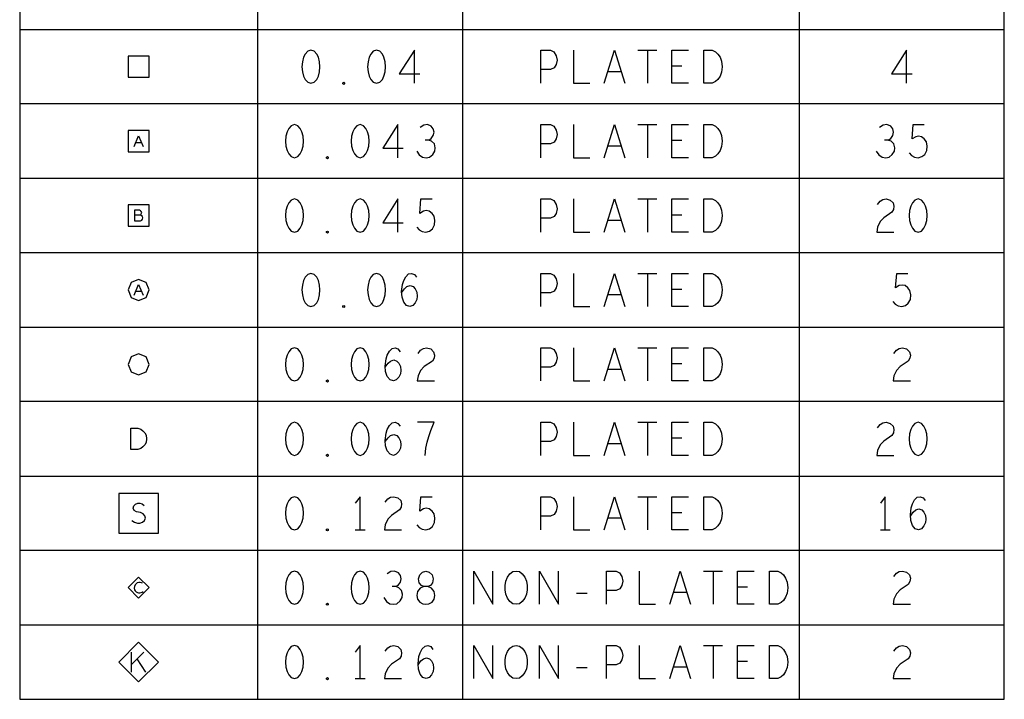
# Model space of a CAD drawing. Extents: x 280 to 610, y 250 to 460.
# Tile 33 of 53: x 394 to 431, y 382 to 407. Entities that reach past the tile are written whole.
import ezdxf

# ---------------------------------------------------------------- set-up
doc = ezdxf.new("R2010")
doc.units = 0
doc.layers.add('RVP8-IFD_G_fab_art', color=2, linetype='CONTINUOUS')

msp = doc.modelspace()

# ---------------------------------------------------------------- linework, layer by layer
at = {"layer": 'RVP8-IFD_G_fab_art'}
for points in [[(394.086, 381.682), (431.286, 381.682), (431.286, 434.762), (394.086, 434.762), (394.086, 381.682)], [(398.181, 405.167), (398.981, 405.167), (398.981, 405.967), (398.181, 405.967), (398.181, 405.167)], [(405.091, 406.192), (404.967, 406.15), (404.874, 406.046), (404.812, 405.921), (404.766, 405.754), (404.75, 405.567), (404.766, 405.379), (404.812, 405.212), (404.874, 405.087), (404.967, 404.983), (405.091, 404.942), (405.215, 404.983), (405.308, 405.087), (405.37, 405.212), (405.417, 405.379), (405.432, 405.567), (405.417, 405.754), (405.37, 405.921), (405.308, 406.046), (405.215, 406.15), (405.091, 406.192)], [(407.571, 406.192), (407.447, 406.15), (407.354, 406.046), (407.292, 405.921), (407.246, 405.754), (407.23, 405.567), (407.246, 405.379), (407.292, 405.212), (407.354, 405.087), (407.447, 404.983), (407.571, 404.942), (407.695, 404.983), (407.788, 405.087), (407.85, 405.212), (407.897, 405.379), (407.912, 405.567), (407.897, 405.754), (407.85, 405.921), (407.788, 406.046), (407.695, 406.15), (407.571, 406.192)], [(419.94, 404.942), (419.94, 406.192), (420.25, 406.192), (420.374, 406.129), (420.467, 406.046), (420.545, 405.921), (420.607, 405.775), (420.622, 405.567), (420.607, 405.358), (420.545, 405.212), (420.467, 405.087), (420.374, 405.004), (420.25, 404.942), (419.94, 404.942)], [(406.331, 404.9), (406.3, 404.921), (406.3, 404.962), (406.331, 404.983), (406.362, 404.962), (406.362, 404.921), (406.331, 404.9)], [(404.471, 403.382), (404.347, 403.34), (404.254, 403.236), (404.192, 403.111), (404.146, 402.944), (404.13, 402.756), (404.146, 402.569), (404.192, 402.402), (404.254, 402.277), (404.347, 402.173), (404.471, 402.132), (404.595, 402.173), (404.688, 402.277), (404.75, 402.402), (404.797, 402.569), (404.812, 402.756), (404.797, 402.944), (404.75, 403.111), (404.688, 403.236), (404.595, 403.34), (404.471, 403.382)], [(406.951, 403.382), (406.827, 403.34), (406.734, 403.236), (406.672, 403.111), (406.626, 402.944), (406.61, 402.756), (406.626, 402.569), (406.672, 402.402), (406.734, 402.277), (406.827, 402.173), (406.951, 402.132), (407.075, 402.173), (407.168, 402.277), (407.23, 402.402), (407.277, 402.569), (407.292, 402.756), (407.277, 402.944), (407.23, 403.111), (407.168, 403.236), (407.075, 403.34), (406.951, 403.382)], [(419.94, 402.132), (419.94, 403.382), (420.25, 403.382), (420.374, 403.319), (420.467, 403.236), (420.545, 403.111), (420.607, 402.965), (420.622, 402.756), (420.607, 402.548), (420.545, 402.402), (420.467, 402.277), (420.374, 402.194), (420.25, 402.132), (419.94, 402.132)], [(398.181, 402.357), (398.981, 402.357), (398.981, 403.157), (398.181, 403.157), (398.181, 402.357)], [(405.711, 402.09), (405.68, 402.111), (405.68, 402.152), (405.711, 402.173), (405.742, 402.152), (405.742, 402.111), (405.711, 402.09)], [(398.181, 399.547), (398.981, 399.547), (398.981, 400.347), (398.181, 400.347), (398.181, 399.547)], [(404.471, 400.572), (404.347, 400.53), (404.254, 400.426), (404.192, 400.301), (404.146, 400.134), (404.13, 399.946), (404.146, 399.759), (404.192, 399.592), (404.254, 399.467), (404.347, 399.363), (404.471, 399.322), (404.595, 399.363), (404.688, 399.467), (404.75, 399.592), (404.797, 399.759), (404.812, 399.946), (404.797, 400.134), (404.75, 400.301), (404.688, 400.426), (404.595, 400.53), (404.471, 400.572)], [(406.951, 400.572), (406.827, 400.53), (406.734, 400.426), (406.672, 400.301), (406.626, 400.134), (406.61, 399.946), (406.626, 399.759), (406.672, 399.592), (406.734, 399.467), (406.827, 399.363), (406.951, 399.322), (407.075, 399.363), (407.168, 399.467), (407.23, 399.592), (407.277, 399.759), (407.292, 399.946), (407.277, 400.134), (407.23, 400.301), (407.168, 400.426), (407.075, 400.53), (406.951, 400.572)], [(419.94, 399.322), (419.94, 400.572), (420.25, 400.572), (420.374, 400.509), (420.467, 400.426), (420.545, 400.301), (420.607, 400.155), (420.622, 399.946), (420.607, 399.738), (420.545, 399.592), (420.467, 399.467), (420.374, 399.384), (420.25, 399.322), (419.94, 399.322)], [(428.031, 400.572), (427.907, 400.53), (427.814, 400.426), (427.752, 400.301), (427.706, 400.134), (427.69, 399.946), (427.706, 399.759), (427.752, 399.592), (427.814, 399.467), (427.907, 399.363), (428.031, 399.322), (428.155, 399.363), (428.248, 399.467), (428.31, 399.592), (428.357, 399.759), (428.372, 399.946), (428.357, 400.134), (428.31, 400.301), (428.248, 400.426), (428.155, 400.53), (428.031, 400.572)], [(405.711, 399.28), (405.68, 399.301), (405.68, 399.342), (405.711, 399.363), (405.742, 399.342), (405.742, 399.301), (405.711, 399.28)], [(405.091, 397.762), (404.967, 397.72), (404.874, 397.616), (404.812, 397.491), (404.766, 397.324), (404.75, 397.136), (404.766, 396.949), (404.812, 396.782), (404.874, 396.657), (404.967, 396.553), (405.091, 396.512), (405.215, 396.553), (405.308, 396.657), (405.37, 396.782), (405.417, 396.949), (405.432, 397.136), (405.417, 397.324), (405.37, 397.491), (405.308, 397.616), (405.215, 397.72), (405.091, 397.762)], [(407.571, 397.762), (407.447, 397.72), (407.354, 397.616), (407.292, 397.491), (407.246, 397.324), (407.23, 397.136), (407.246, 396.949), (407.292, 396.782), (407.354, 396.657), (407.447, 396.553), (407.571, 396.512), (407.695, 396.553), (407.788, 396.657), (407.85, 396.782), (407.897, 396.949), (407.912, 397.136), (407.897, 397.324), (407.85, 397.491), (407.788, 397.616), (407.695, 397.72), (407.571, 397.762)], [(419.94, 396.512), (419.94, 397.762), (420.25, 397.762), (420.374, 397.699), (420.467, 397.616), (420.545, 397.491), (420.607, 397.345), (420.622, 397.136), (420.607, 396.928), (420.545, 396.782), (420.467, 396.657), (420.374, 396.574), (420.25, 396.512), (419.94, 396.512)], [(398.981, 397.137), (398.864, 397.419), (398.581, 397.537), (398.298, 397.419), (398.181, 397.137), (398.298, 396.854), (398.581, 396.737), (398.864, 396.854), (398.981, 397.137)], [(406.331, 396.47), (406.3, 396.491), (406.3, 396.532), (406.331, 396.553), (406.362, 396.532), (406.362, 396.491), (406.331, 396.47)], [(398.981, 394.327), (398.864, 394.609), (398.581, 394.727), (398.298, 394.609), (398.181, 394.327), (398.298, 394.044), (398.581, 393.927), (398.864, 394.044), (398.981, 394.327)], [(404.471, 394.952), (404.347, 394.91), (404.254, 394.806), (404.192, 394.681), (404.146, 394.514), (404.13, 394.326), (404.146, 394.139), (404.192, 393.972), (404.254, 393.847), (404.347, 393.743), (404.471, 393.702), (404.595, 393.743), (404.688, 393.847), (404.75, 393.972), (404.797, 394.139), (404.812, 394.326), (404.797, 394.514), (404.75, 394.681), (404.688, 394.806), (404.595, 394.91), (404.471, 394.952)], [(406.951, 394.952), (406.827, 394.91), (406.734, 394.806), (406.672, 394.681), (406.626, 394.514), (406.61, 394.326), (406.626, 394.139), (406.672, 393.972), (406.734, 393.847), (406.827, 393.743), (406.951, 393.702), (407.075, 393.743), (407.168, 393.847), (407.23, 393.972), (407.277, 394.139), (407.292, 394.326), (407.277, 394.514), (407.23, 394.681), (407.168, 394.806), (407.075, 394.91), (406.951, 394.952)], [(419.94, 393.702), (419.94, 394.952), (420.25, 394.952), (420.374, 394.889), (420.467, 394.806), (420.545, 394.681), (420.607, 394.535), (420.622, 394.326), (420.607, 394.118), (420.545, 393.972), (420.467, 393.847), (420.374, 393.764), (420.25, 393.702), (419.94, 393.702)], [(405.711, 393.66), (405.68, 393.681), (405.68, 393.722), (405.711, 393.743), (405.742, 393.722), (405.742, 393.681), (405.711, 393.66)], [(404.471, 392.142), (404.347, 392.1), (404.254, 391.996), (404.192, 391.871), (404.146, 391.704), (404.13, 391.517), (404.146, 391.329), (404.192, 391.162), (404.254, 391.037), (404.347, 390.933), (404.471, 390.892), (404.595, 390.933), (404.688, 391.037), (404.75, 391.162), (404.797, 391.329), (404.812, 391.517), (404.797, 391.704), (404.75, 391.871), (404.688, 391.996), (404.595, 392.1), (404.471, 392.142)], [(406.951, 392.142), (406.827, 392.1), (406.734, 391.996), (406.672, 391.871), (406.626, 391.704), (406.61, 391.517), (406.626, 391.329), (406.672, 391.162), (406.734, 391.037), (406.827, 390.933), (406.951, 390.892), (407.075, 390.933), (407.168, 391.037), (407.23, 391.162), (407.277, 391.329), (407.292, 391.517), (407.277, 391.704), (407.23, 391.871), (407.168, 391.996), (407.075, 392.1), (406.951, 392.142)], [(419.94, 390.892), (419.94, 392.142), (420.25, 392.142), (420.374, 392.079), (420.467, 391.996), (420.545, 391.871), (420.607, 391.725), (420.622, 391.517), (420.607, 391.308), (420.545, 391.162), (420.467, 391.037), (420.374, 390.954), (420.25, 390.892), (419.94, 390.892)], [(428.031, 392.142), (427.907, 392.1), (427.814, 391.996), (427.752, 391.871), (427.706, 391.704), (427.69, 391.517), (427.706, 391.329), (427.752, 391.162), (427.814, 391.037), (427.907, 390.933), (428.031, 390.892), (428.155, 390.933), (428.248, 391.037), (428.31, 391.162), (428.357, 391.329), (428.372, 391.517), (428.357, 391.704), (428.31, 391.871), (428.248, 391.996), (428.155, 392.1), (428.031, 392.142)], [(398.288, 391.117), (398.288, 391.917), (398.555, 391.917), (398.661, 391.877), (398.741, 391.823), (398.808, 391.743), (398.861, 391.65), (398.875, 391.517), (398.861, 391.383), (398.808, 391.29), (398.741, 391.21), (398.661, 391.157), (398.555, 391.117), (398.288, 391.117)], [(405.711, 390.85), (405.68, 390.871), (405.68, 390.912), (405.711, 390.933), (405.742, 390.912), (405.742, 390.871), (405.711, 390.85)], [(397.831, 387.957), (399.331, 387.957), (399.331, 389.457), (397.831, 389.457), (397.831, 387.957)], [(404.471, 389.332), (404.347, 389.29), (404.254, 389.186), (404.192, 389.061), (404.146, 388.894), (404.13, 388.707), (404.146, 388.519), (404.192, 388.352), (404.254, 388.227), (404.347, 388.123), (404.471, 388.082), (404.595, 388.123), (404.688, 388.227), (404.75, 388.352), (404.797, 388.519), (404.812, 388.707), (404.797, 388.894), (404.75, 389.061), (404.688, 389.186), (404.595, 389.29), (404.471, 389.332)], [(419.94, 388.082), (419.94, 389.332), (420.25, 389.332), (420.374, 389.269), (420.467, 389.186), (420.545, 389.061), (420.607, 388.915), (420.622, 388.707), (420.607, 388.498), (420.545, 388.352), (420.467, 388.227), (420.374, 388.144), (420.25, 388.082), (419.94, 388.082)], [(405.711, 388.04), (405.68, 388.061), (405.68, 388.102), (405.711, 388.123), (405.742, 388.102), (405.742, 388.061), (405.711, 388.04)], [(404.471, 386.522), (404.347, 386.48), (404.254, 386.376), (404.192, 386.251), (404.146, 386.084), (404.13, 385.896), (404.146, 385.709), (404.192, 385.542), (404.254, 385.417), (404.347, 385.313), (404.471, 385.272), (404.595, 385.313), (404.688, 385.417), (404.75, 385.542), (404.797, 385.709), (404.812, 385.896), (404.797, 386.084), (404.75, 386.251), (404.688, 386.376), (404.595, 386.48), (404.471, 386.522)], [(406.951, 386.522), (406.827, 386.48), (406.734, 386.376), (406.672, 386.251), (406.626, 386.084), (406.61, 385.896), (406.626, 385.709), (406.672, 385.542), (406.734, 385.417), (406.827, 385.313), (406.951, 385.272), (407.075, 385.313), (407.168, 385.417), (407.23, 385.542), (407.277, 385.709), (407.292, 385.896), (407.277, 386.084), (407.23, 386.251), (407.168, 386.376), (407.075, 386.48), (406.951, 386.522)], [(409.431, 385.272), (409.54, 385.292), (409.664, 385.355), (409.741, 385.459), (409.772, 385.605), (409.741, 385.751), (409.648, 385.876), (409.509, 385.938), (409.354, 385.938), (409.261, 385.98), (409.183, 386.084), (409.152, 386.23), (409.199, 386.376), (409.307, 386.48), (409.431, 386.522), (409.555, 386.48), (409.664, 386.376), (409.71, 386.23), (409.679, 386.084), (409.602, 385.98), (409.509, 385.938), (409.354, 385.938), (409.214, 385.876), (409.121, 385.751), (409.09, 385.605), (409.121, 385.459), (409.199, 385.355), (409.323, 385.292), (409.431, 385.272)], [(412.841, 385.272), (412.717, 385.292), (412.609, 385.376), (412.516, 385.501), (412.454, 385.647), (412.423, 385.813), (412.423, 385.98), (412.454, 386.147), (412.516, 386.292), (412.609, 386.417), (412.717, 386.501), (412.841, 386.522), (412.965, 386.501), (413.074, 386.417), (413.167, 386.292), (413.229, 386.147), (413.26, 385.98), (413.26, 385.813), (413.229, 385.647), (413.167, 385.501), (413.074, 385.376), (412.965, 385.292), (412.841, 385.272)], [(422.42, 385.272), (422.42, 386.522), (422.73, 386.522), (422.854, 386.459), (422.947, 386.376), (423.025, 386.251), (423.087, 386.105), (423.102, 385.896), (423.087, 385.688), (423.025, 385.542), (422.947, 385.417), (422.854, 385.334), (422.73, 385.272), (422.42, 385.272)], [(398.981, 385.897), (398.581, 386.297), (398.181, 385.897), (398.581, 385.497), (398.981, 385.897)], [(405.711, 385.23), (405.68, 385.251), (405.68, 385.292), (405.711, 385.313), (405.742, 385.292), (405.742, 385.251), (405.711, 385.23)], [(399.331, 383.087), (398.581, 383.837), (397.831, 383.087), (398.581, 382.337), (399.331, 383.087)], [(404.471, 383.712), (404.347, 383.67), (404.254, 383.566), (404.192, 383.441), (404.146, 383.274), (404.13, 383.086), (404.146, 382.899), (404.192, 382.732), (404.254, 382.607), (404.347, 382.503), (404.471, 382.462), (404.595, 382.503), (404.688, 382.607), (404.75, 382.732), (404.797, 382.899), (404.812, 383.086), (404.797, 383.274), (404.75, 383.441), (404.688, 383.566), (404.595, 383.67), (404.471, 383.712)], [(412.841, 382.462), (412.717, 382.482), (412.609, 382.566), (412.516, 382.691), (412.454, 382.837), (412.423, 383.003), (412.423, 383.17), (412.454, 383.337), (412.516, 383.482), (412.609, 383.607), (412.717, 383.691), (412.841, 383.712), (412.965, 383.691), (413.074, 383.607), (413.167, 383.482), (413.229, 383.337), (413.26, 383.17), (413.26, 383.003), (413.229, 382.837), (413.167, 382.691), (413.074, 382.566), (412.965, 382.482), (412.841, 382.462)], [(422.42, 382.462), (422.42, 383.712), (422.73, 383.712), (422.854, 383.649), (422.947, 383.566), (423.025, 383.441), (423.087, 383.295), (423.102, 383.086), (423.087, 382.878), (423.025, 382.732), (422.947, 382.607), (422.854, 382.524), (422.73, 382.462), (422.42, 382.462)], [(405.711, 382.42), (405.68, 382.441), (405.68, 382.482), (405.711, 382.503), (405.742, 382.482), (405.742, 382.441), (405.711, 382.42)]]:
    msp.add_lwpolyline(points, close=True, dxfattribs=at)
for points in [[(403.076, 429.452), (403.076, 381.682)], [(410.826, 381.682), (410.826, 429.452)], [(423.536, 429.452), (423.536, 381.682)], [(394.086, 406.972), (431.286, 406.972)], [(408.997, 404.942), (408.997, 406.192), (408.424, 405.296), (409.199, 405.296)], [(413.771, 404.942), (413.771, 406.192), (414.143, 406.192), (414.267, 406.129), (414.36, 405.983), (414.391, 405.817), (414.36, 405.65), (414.283, 405.525), (414.143, 405.462), (413.771, 405.462)], [(415.011, 406.192), (415.011, 404.942), (415.631, 404.942)], [(416.174, 404.942), (416.561, 406.192), (416.949, 404.942)], [(417.445, 406.192), (418.158, 406.192)], [(417.801, 406.192), (417.801, 404.942)], [(419.351, 404.942), (418.731, 404.942), (418.731, 406.192), (419.351, 406.192)], [(427.597, 404.942), (427.597, 406.192), (427.024, 405.296), (427.799, 405.296)], [(419.103, 405.587), (418.731, 405.587)], [(416.809, 405.379), (416.313, 405.379)], [(431.286, 404.162), (394.086, 404.162)], [(408.377, 402.132), (408.377, 403.382), (407.804, 402.486), (408.579, 402.486)], [(409.54, 402.798), (409.633, 402.861), (409.71, 402.965), (409.741, 403.09), (409.71, 403.215), (409.633, 403.319), (409.493, 403.382), (409.354, 403.361), (409.214, 403.277)], [(413.771, 402.132), (413.771, 403.382), (414.143, 403.382), (414.267, 403.319), (414.36, 403.173), (414.391, 403.007), (414.36, 402.84), (414.283, 402.715), (414.143, 402.652), (413.771, 402.652)], [(415.011, 403.382), (415.011, 402.132), (415.631, 402.132)], [(416.174, 402.132), (416.561, 403.382), (416.949, 402.132)], [(417.445, 403.382), (418.158, 403.382)], [(417.801, 403.382), (417.801, 402.132)], [(419.351, 402.132), (418.731, 402.132), (418.731, 403.382), (419.351, 403.382)], [(426.9, 402.798), (426.993, 402.861), (427.07, 402.965), (427.101, 403.09), (427.07, 403.215), (426.993, 403.319), (426.853, 403.382), (426.714, 403.361), (426.574, 403.277)], [(427.69, 402.319), (427.783, 402.215), (427.892, 402.152), (428.031, 402.132), (428.171, 402.173), (428.279, 402.256), (428.357, 402.402), (428.372, 402.569), (428.341, 402.736), (428.264, 402.84), (428.155, 402.923), (428.047, 402.944), (427.938, 402.923), (427.799, 402.84), (427.845, 403.382), (428.264, 403.382)], [(398.415, 402.557), (398.581, 402.957), (398.748, 402.557)], [(398.688, 402.697), (398.475, 402.697)], [(409.09, 402.382), (409.183, 402.236), (409.307, 402.152), (409.447, 402.132), (409.571, 402.152), (409.695, 402.256), (409.772, 402.382), (409.788, 402.507), (409.757, 402.652), (409.648, 402.756), (409.54, 402.798), (409.4, 402.798)], [(416.809, 402.569), (416.313, 402.569)], [(419.103, 402.777), (418.731, 402.777)], [(426.45, 402.382), (426.543, 402.236), (426.667, 402.152), (426.807, 402.132), (426.931, 402.152), (427.055, 402.256), (427.132, 402.382), (427.148, 402.507), (427.117, 402.652), (427.008, 402.756), (426.9, 402.798), (426.76, 402.798)], [(394.086, 401.352), (431.286, 401.352)], [(408.377, 399.322), (408.377, 400.572), (407.804, 399.676), (408.579, 399.676)], [(409.09, 399.509), (409.183, 399.405), (409.292, 399.342), (409.431, 399.322), (409.571, 399.363), (409.679, 399.446), (409.757, 399.592), (409.772, 399.759), (409.741, 399.926), (409.664, 400.03), (409.555, 400.113), (409.447, 400.134), (409.338, 400.113), (409.199, 400.03), (409.245, 400.572), (409.664, 400.572)], [(413.771, 399.322), (413.771, 400.572), (414.143, 400.572), (414.267, 400.509), (414.36, 400.363), (414.391, 400.197), (414.36, 400.03), (414.283, 399.905), (414.143, 399.842), (413.771, 399.842)], [(415.011, 400.572), (415.011, 399.322), (415.631, 399.322)], [(416.174, 399.322), (416.561, 400.572), (416.949, 399.322)], [(417.445, 400.572), (418.158, 400.572)], [(417.801, 400.572), (417.801, 399.322)], [(419.351, 399.322), (418.731, 399.322), (418.731, 400.572), (419.351, 400.572)], [(426.497, 400.363), (426.59, 400.488), (426.698, 400.551), (426.822, 400.572), (426.977, 400.53), (427.086, 400.426), (427.117, 400.301), (427.101, 400.176), (427.039, 400.072), (426.729, 399.863), (426.59, 399.717), (426.497, 399.509), (426.466, 399.322), (427.117, 399.322)], [(398.635, 399.96), (398.661, 399.98), (398.681, 400.013), (398.695, 400.06), (398.681, 400.1), (398.655, 400.127), (398.608, 400.147), (398.428, 400.147), (398.428, 399.747), (398.648, 399.747), (398.695, 399.773), (398.721, 399.813), (398.735, 399.86), (398.721, 399.907), (398.681, 399.947), (398.635, 399.96), (398.428, 399.96)], [(419.103, 399.967), (418.731, 399.967)], [(416.809, 399.759), (416.313, 399.759)], [(431.286, 398.542), (394.086, 398.542)], [(408.517, 397.032), (408.625, 397.178), (408.718, 397.262), (408.842, 397.303), (408.951, 397.262), (409.028, 397.178), (409.09, 397.053), (409.106, 396.907), (409.09, 396.782), (409.028, 396.657), (408.935, 396.553), (408.827, 396.512), (408.703, 396.553), (408.594, 396.678), (408.532, 396.866), (408.517, 397.074), (408.548, 397.345), (408.594, 397.491), (408.672, 397.637), (408.78, 397.741), (408.889, 397.762), (408.997, 397.72), (409.075, 397.616)], [(413.771, 396.512), (413.771, 397.762), (414.143, 397.762), (414.267, 397.699), (414.36, 397.553), (414.391, 397.387), (414.36, 397.22), (414.283, 397.095), (414.143, 397.032), (413.771, 397.032)], [(415.011, 397.762), (415.011, 396.512), (415.631, 396.512)], [(416.174, 396.512), (416.561, 397.762), (416.949, 396.512)], [(417.445, 397.762), (418.158, 397.762)], [(417.801, 397.762), (417.801, 396.512)], [(419.351, 396.512), (418.731, 396.512), (418.731, 397.762), (419.351, 397.762)], [(427.07, 396.699), (427.163, 396.595), (427.272, 396.532), (427.411, 396.512), (427.551, 396.553), (427.659, 396.636), (427.737, 396.782), (427.752, 396.949), (427.721, 397.116), (427.644, 397.22), (427.535, 397.303), (427.427, 397.324), (427.318, 397.303), (427.179, 397.22), (427.225, 397.762), (427.644, 397.762)], [(398.415, 396.937), (398.581, 397.337), (398.748, 396.937)], [(398.688, 397.077), (398.475, 397.077)], [(416.809, 396.949), (416.313, 396.949)], [(419.103, 397.157), (418.731, 397.157)], [(394.086, 395.732), (431.286, 395.732)], [(407.897, 394.222), (408.005, 394.368), (408.098, 394.452), (408.222, 394.493), (408.331, 394.452), (408.408, 394.368), (408.47, 394.243), (408.486, 394.097), (408.47, 393.972), (408.408, 393.847), (408.315, 393.743), (408.207, 393.702), (408.083, 393.743), (407.974, 393.868), (407.912, 394.056), (407.897, 394.264), (407.928, 394.535), (407.974, 394.681), (408.052, 394.827), (408.16, 394.931), (408.269, 394.952), (408.377, 394.91), (408.455, 394.806)], [(409.137, 394.743), (409.23, 394.868), (409.338, 394.931), (409.462, 394.952), (409.617, 394.91), (409.726, 394.806), (409.757, 394.681), (409.741, 394.556), (409.679, 394.452), (409.369, 394.243), (409.23, 394.097), (409.137, 393.889), (409.106, 393.702), (409.757, 393.702)], [(413.771, 393.702), (413.771, 394.952), (414.143, 394.952), (414.267, 394.889), (414.36, 394.743), (414.391, 394.577), (414.36, 394.41), (414.283, 394.285), (414.143, 394.222), (413.771, 394.222)], [(415.011, 394.952), (415.011, 393.702), (415.631, 393.702)], [(416.174, 393.702), (416.561, 394.952), (416.949, 393.702)], [(417.445, 394.952), (418.158, 394.952)], [(417.801, 394.952), (417.801, 393.702)], [(419.351, 393.702), (418.731, 393.702), (418.731, 394.952), (419.351, 394.952)], [(427.117, 394.743), (427.21, 394.868), (427.318, 394.931), (427.442, 394.952), (427.597, 394.91), (427.706, 394.806), (427.737, 394.681), (427.721, 394.556), (427.659, 394.452), (427.349, 394.243), (427.21, 394.097), (427.117, 393.889), (427.086, 393.702), (427.737, 393.702)], [(419.103, 394.347), (418.731, 394.347)], [(416.809, 394.139), (416.313, 394.139)], [(431.286, 392.922), (394.086, 392.922)], [(407.897, 391.412), (408.005, 391.558), (408.098, 391.642), (408.222, 391.683), (408.331, 391.642), (408.408, 391.558), (408.47, 391.433), (408.486, 391.287), (408.47, 391.162), (408.408, 391.037), (408.315, 390.933), (408.207, 390.892), (408.083, 390.933), (407.974, 391.058), (407.912, 391.246), (407.897, 391.454), (407.928, 391.725), (407.974, 391.871), (408.052, 392.017), (408.16, 392.121), (408.269, 392.142), (408.377, 392.1), (408.455, 391.996)], [(409.4, 390.892), (409.431, 391.162), (409.478, 391.391), (409.54, 391.6), (409.617, 391.829), (409.741, 392.142), (409.121, 392.142)], [(413.771, 390.892), (413.771, 392.142), (414.143, 392.142), (414.267, 392.079), (414.36, 391.933), (414.391, 391.767), (414.36, 391.6), (414.283, 391.475), (414.143, 391.412), (413.771, 391.412)], [(415.011, 392.142), (415.011, 390.892), (415.631, 390.892)], [(416.174, 390.892), (416.561, 392.142), (416.949, 390.892)], [(417.445, 392.142), (418.158, 392.142)], [(417.801, 392.142), (417.801, 390.892)], [(419.351, 390.892), (418.731, 390.892), (418.731, 392.142), (419.351, 392.142)], [(426.497, 391.933), (426.59, 392.058), (426.698, 392.121), (426.822, 392.142), (426.977, 392.1), (427.086, 391.996), (427.117, 391.871), (427.101, 391.746), (427.039, 391.642), (426.729, 391.433), (426.59, 391.287), (426.497, 391.079), (426.466, 390.892), (427.117, 390.892)], [(419.103, 391.537), (418.731, 391.537)], [(416.809, 391.329), (416.313, 391.329)], [(394.086, 390.112), (431.286, 390.112)], [(406.951, 388.082), (406.951, 389.332), (406.765, 389.082)], [(407.897, 389.123), (407.99, 389.248), (408.098, 389.311), (408.222, 389.332), (408.377, 389.29), (408.486, 389.186), (408.517, 389.061), (408.501, 388.936), (408.439, 388.832), (408.129, 388.623), (407.99, 388.477), (407.897, 388.269), (407.866, 388.082), (408.517, 388.082)], [(409.09, 388.269), (409.183, 388.165), (409.292, 388.102), (409.431, 388.082), (409.571, 388.123), (409.679, 388.206), (409.757, 388.352), (409.772, 388.519), (409.741, 388.686), (409.664, 388.79), (409.555, 388.873), (409.447, 388.894), (409.338, 388.873), (409.199, 388.79), (409.245, 389.332), (409.664, 389.332)], [(413.771, 388.082), (413.771, 389.332), (414.143, 389.332), (414.267, 389.269), (414.36, 389.123), (414.391, 388.957), (414.36, 388.79), (414.283, 388.665), (414.143, 388.602), (413.771, 388.602)], [(415.011, 389.332), (415.011, 388.082), (415.631, 388.082)], [(416.174, 388.082), (416.561, 389.332), (416.949, 388.082)], [(417.445, 389.332), (418.158, 389.332)], [(417.801, 389.332), (417.801, 388.082)], [(419.351, 388.082), (418.731, 388.082), (418.731, 389.332), (419.351, 389.332)], [(426.791, 388.082), (426.791, 389.332), (426.605, 389.082)], [(427.737, 388.602), (427.845, 388.748), (427.938, 388.832), (428.062, 388.873), (428.171, 388.832), (428.248, 388.748), (428.31, 388.623), (428.326, 388.477), (428.31, 388.352), (428.248, 388.227), (428.155, 388.123), (428.047, 388.082), (427.923, 388.123), (427.814, 388.248), (427.752, 388.436), (427.737, 388.644), (427.768, 388.915), (427.814, 389.061), (427.892, 389.207), (428, 389.311), (428.109, 389.332), (428.217, 389.29), (428.295, 389.186)], [(398.319, 388.432), (398.419, 388.369), (398.531, 388.332), (398.631, 388.332), (398.731, 388.369), (398.806, 388.432), (398.844, 388.519), (398.819, 388.607), (398.756, 388.682), (398.644, 388.732), (398.494, 388.757), (398.406, 388.807), (398.369, 388.894), (398.394, 388.982), (398.456, 389.044), (398.544, 389.082), (398.631, 389.082), (398.719, 389.057), (398.794, 388.994)], [(416.809, 388.519), (416.313, 388.519)], [(419.103, 388.727), (418.731, 388.727)], [(406.765, 388.082), (407.137, 388.082)], [(426.605, 388.082), (426.977, 388.082)], [(431.286, 387.302), (394.086, 387.302)], [(408.3, 385.938), (408.393, 386.001), (408.47, 386.105), (408.501, 386.23), (408.47, 386.355), (408.393, 386.459), (408.253, 386.522), (408.114, 386.501), (407.974, 386.417)], [(411.245, 385.272), (411.245, 386.522), (411.958, 385.272), (411.958, 386.522)], [(413.725, 385.272), (413.725, 386.522), (414.438, 385.272), (414.438, 386.522)], [(416.251, 385.272), (416.251, 386.522), (416.623, 386.522), (416.747, 386.459), (416.84, 386.313), (416.871, 386.147), (416.84, 385.98), (416.763, 385.855), (416.623, 385.792), (416.251, 385.792)], [(417.491, 386.522), (417.491, 385.272), (418.111, 385.272)], [(418.654, 385.272), (419.041, 386.522), (419.429, 385.272)], [(419.925, 386.522), (420.638, 386.522)], [(420.281, 386.522), (420.281, 385.272)], [(421.831, 385.272), (421.211, 385.272), (421.211, 386.522), (421.831, 386.522)], [(427.117, 386.313), (427.21, 386.438), (427.318, 386.501), (427.442, 386.522), (427.597, 386.48), (427.706, 386.376), (427.737, 386.251), (427.721, 386.126), (427.659, 386.022), (427.349, 385.813), (427.21, 385.667), (427.117, 385.459), (427.086, 385.272), (427.737, 385.272)], [(398.728, 386.063), (398.688, 386.083), (398.641, 386.097), (398.588, 386.097), (398.528, 386.077), (398.481, 386.043), (398.448, 386.003), (398.421, 385.937), (398.415, 385.877), (398.428, 385.817), (398.448, 385.777), (398.488, 385.737), (398.535, 385.71), (398.581, 385.697), (398.628, 385.697), (398.675, 385.71), (398.715, 385.73), (398.748, 385.757)], [(407.85, 385.522), (407.943, 385.376), (408.067, 385.292), (408.207, 385.272), (408.331, 385.292), (408.455, 385.396), (408.532, 385.522), (408.548, 385.647), (408.517, 385.792), (408.408, 385.896), (408.3, 385.938), (408.16, 385.938)], [(421.583, 385.917), (421.211, 385.917)], [(415.12, 385.688), (415.523, 385.688)], [(419.289, 385.709), (418.793, 385.709)], [(394.086, 384.492), (431.286, 384.492)], [(406.951, 382.462), (406.951, 383.712), (406.765, 383.462)], [(407.897, 383.503), (407.99, 383.628), (408.098, 383.691), (408.222, 383.712), (408.377, 383.67), (408.486, 383.566), (408.517, 383.441), (408.501, 383.316), (408.439, 383.212), (408.129, 383.003), (407.99, 382.857), (407.897, 382.649), (407.866, 382.462), (408.517, 382.462)], [(409.137, 382.982), (409.245, 383.128), (409.338, 383.212), (409.462, 383.253), (409.571, 383.212), (409.648, 383.128), (409.71, 383.003), (409.726, 382.857), (409.71, 382.732), (409.648, 382.607), (409.555, 382.503), (409.447, 382.462), (409.323, 382.503), (409.214, 382.628), (409.152, 382.816), (409.137, 383.024), (409.168, 383.295), (409.214, 383.441), (409.292, 383.587), (409.4, 383.691), (409.509, 383.712), (409.617, 383.67), (409.695, 383.566)], [(411.245, 382.462), (411.245, 383.712), (411.958, 382.462), (411.958, 383.712)], [(413.725, 382.462), (413.725, 383.712), (414.438, 382.462), (414.438, 383.712)], [(416.251, 382.462), (416.251, 383.712), (416.623, 383.712), (416.747, 383.649), (416.84, 383.503), (416.871, 383.337), (416.84, 383.17), (416.763, 383.045), (416.623, 382.982), (416.251, 382.982)], [(417.491, 383.712), (417.491, 382.462), (418.111, 382.462)], [(418.654, 382.462), (419.041, 383.712), (419.429, 382.462)], [(419.925, 383.712), (420.638, 383.712)], [(420.281, 383.712), (420.281, 382.462)], [(421.831, 382.462), (421.211, 382.462), (421.211, 383.712), (421.831, 383.712)], [(427.117, 383.503), (427.21, 383.628), (427.318, 383.691), (427.442, 383.712), (427.597, 383.67), (427.706, 383.566), (427.737, 383.441), (427.721, 383.316), (427.659, 383.212), (427.349, 383.003), (427.21, 382.857), (427.117, 382.649), (427.086, 382.462), (427.737, 382.462)], [(398.306, 382.712), (398.306, 383.462)], [(398.781, 383.462), (398.306, 382.999)], [(398.856, 382.712), (398.519, 383.212)], [(415.12, 382.878), (415.523, 382.878)], [(419.289, 382.899), (418.793, 382.899)], [(421.583, 383.107), (421.211, 383.107)], [(406.765, 382.462), (407.137, 382.462)]]:
    msp.add_lwpolyline(points, dxfattribs=at)

doc.saveas('drawing.dxf')
